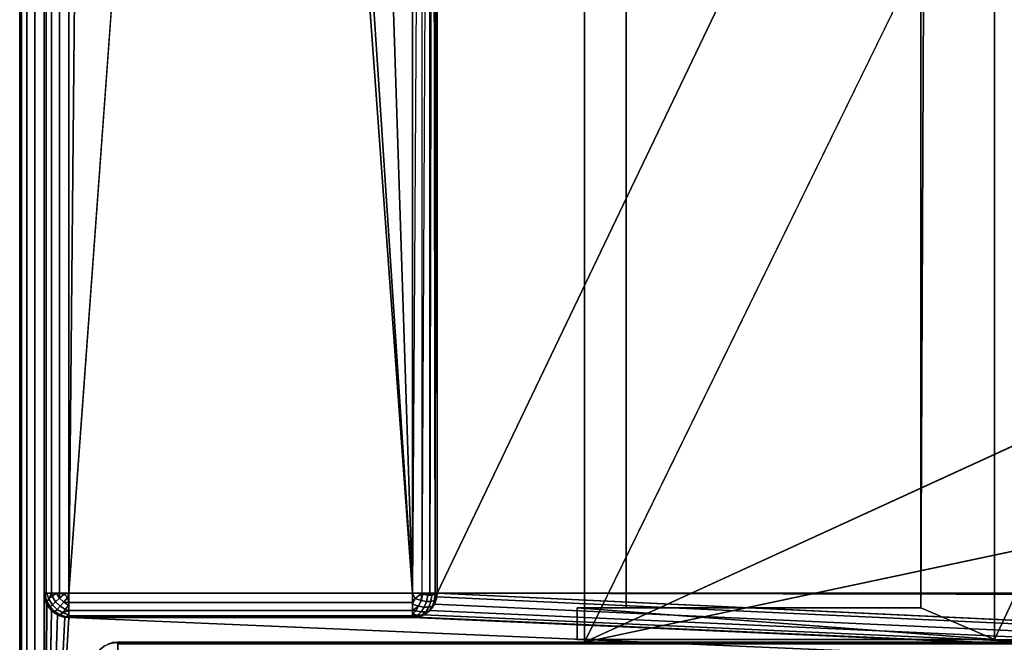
# Model space of a CAD drawing. Header units: millimetres. Extents: x -10 to 413, y -827 to 10.
# Tile 4 of 48: x 0 to 40, y -783 to -758. Entities that reach past the tile are written whole.
import ezdxf

# ---------------------------------------------------------------- set-up
doc = ezdxf.new("R2010")
doc.units = ezdxf.units.MM
doc.header["$MEASUREMENT"] = 0
for name, color, linetype, lineweight in [('0 Misc', 7, 'Continuous', 35), ('10 Raster Images', 7, 'Continuous', 35), ('5 Hatches', 7, 'Continuous', 35)]:
    doc.layers.add(name, color=color, linetype=linetype, lineweight=lineweight)

msp = doc.modelspace()

# ---------------------------------------------------------------- linework, layer by layer
at = {"layer": '0 Misc', "color": 160, "linetype": 'Continuous', "lineweight": 25}
for p, q in [((0, -1, 719.277), (0, -799, 719.277)), ((0, -799, 699.277), (0, -1, 699.277)), ((1, -799, 720.277), (1, -1, 720.277)), ((1, -781, 13.277), (1, -2, 13.277)), ((1, -2, 698.277), (1, -781, 698.277)), ((2, -2, 12.277), (2, -781, 12.277)), ((17, -781, 698.277), (17, -17, 698.277)), ((17, -781, 698.277), (383, -17, 698.277)), ((2, -781, 12.277), (9, -59, 12.277)), ((23, -783, 70.277), (23, -59, 70.277)), ((23, -783, 70.277), (377, -59, 70.277)), ((23, -59, 70.277), (23, -782.9, 93.277)), ((23, -59, 70.277), (23, -781.6, 93.277)), ((36.7, -781.6, 665.277), (39.7, -59.1, 665.277)), ((377, -59, 93.277), (39.7, -782.9, 93.277)), ((39.7, -59.1, 93.277), (39.7, -782.9, 93.277)), ((39.7, -59.1, 665.277), (39.7, -782.9, 665.277)), ((23, -781.6, 93.277), (23, -60.4, 93.277)), ((24.7, -781.6, 93.277), (24.7, -60.4, 93.277)), ((24.7, -60.4, 94.577), (24.7, -781.6, 94.577)), ((36.7, -781.6, 665.277), (36.7, -60.4, 665.277)), ((36.7, -60.4, 94.577), (36.7, -781.6, 94.577)), ((9, -685, 12.277), (2, -781, 12.277)), ((16, -781, 12.277), (9, -685, 12.277)), ((16, -781, 12.277), (10.101, -691.953, 12.277)), ((16, -781, 12.277), (13.297, -698.225, 12.277)), ((16, -781, 12.277), (16, -715, 12.277)), ((17, -781, 698.277), (17, -715.707, 34.484)), ((17, -781, 698.277), (17, -715.891, 34.231)), ((17, -781, 698.277), (17, -715.988, 33.933)), ((17, -716, 13.277), (17, -781, 13.277)), ((17, -781, 698.277), (17, -716, 13.277)), ((17, -781, 698.277), (17, -716, 33.777)), ((23, -783, 70.277), (112.5, -742, 70.277)), ((112.5, -764, 70.277), (23, -783, 70.277)), ((1, -781, 698.277), (1, -781, 13.277)), ((1, -781, 698.277), (1, -799, 698.277)), ((2, -781, 12.277), (16, -781, 12.277)), ((17, -781, 13.277), (17, -781, 698.277)), ((17, -781, 698.277), (383, -781, 698.277)), ((399, -799, 698.277), (17, -781, 698.277)), ((383.293, -781.707, 698.277), (17, -781, 698.277)), ((383.109, -781.454, 698.277), (17, -781, 698.277)), ((383.012, -781.156, 698.277), (17, -781, 698.277)), ((1, -799, 698.277), (1.012, -781.156, 698.277)), ((1, -799, 698.277), (1.109, -781.454, 698.277)), ((399, -799, 698.277), (16.891, -781.454, 698.277)), ((399, -799, 698.277), (16.988, -781.156, 698.277)), ((1, -799, 698.277), (1.293, -781.707, 698.277)), ((1, -799, 698.277), (1.546, -781.891, 698.277)), ((399, -799, 698.277), (16.454, -781.891, 698.277)), ((399, -799, 698.277), (16.707, -781.707, 698.277)), ((22.7, -781.6, 93.277), (23, -781.6, 93.277)), ((22.7, -782.9, 93.277), (22.7, -781.6, 93.277)), ((22.7, -782.9, 665.277), (22.7, -781.6, 665.277)), ((22.7, -781.6, 665.277), (36.7, -781.6, 665.277)), ((22.7, -781.6, 665.277), (22.7, -781.6, 93.277)), ((22.7, -781.6, 665.277), (39.7, -782.9, 665.277)), ((23, -781.6, 93.277), (22.7, -781.6, 665.277)), ((24.7, -781.6, 93.277), (22.7, -781.6, 665.277)), ((24.7, -781.6, 94.577), (22.7, -781.6, 665.277)), ((36.7, -781.6, 94.577), (22.7, -781.6, 665.277)), ((23, -782.9, 93.277), (23, -781.6, 93.277)), ((23, -781.6, 93.277), (24.7, -781.6, 93.277)), ((36.7, -781.6, 94.577), (24.7, -781.6, 94.577)), ((24.7, -781.6, 94.577), (24.7, -781.6, 93.277)), ((36.7, -781.6, 665.277), (36.7, -781.6, 94.577)), ((36.7, -781.6, 665.277), (39.7, -782.9, 665.277)), ((1, -799, 698.277), (1.844, -781.988, 698.277)), ((1, -799, 698.277), (2, -782, 698.277)), ((2, -782, 698.277), (16, -782, 698.277)), ((16, -782, 13.277), (2, -782, 13.277)), ((2, -782, 13.277), (2, -782, 698.277)), ((399, -799, 698.277), (2, -782, 698.277)), ((16, -782, 698.277), (16, -782, 13.277)), ((399, -799, 698.277), (16, -782, 698.277)), ((399, -799, 698.277), (16.156, -781.988, 698.277)), ((4, -783, 13.777), (396, -783, 13.777)), ((396, -783, 694.277), (4, -783, 694.277)), ((4, -783, 694.277), (4, -783, 13.777)), ((23, -783, 70.277), (4, -783, 13.777)), ((23, -783, 70.277), (4, -783, 694.277)), ((23, -783, 93.277), (4, -783, 694.277)), ((40.5, -783, 428.277), (4, -783, 694.277)), ((40.5, -783, 451.277), (4, -783, 694.277)), ((359.5, -783, 451.277), (4, -783, 694.277)), ((23, -782.9, 93.277), (22.7, -782.9, 93.277)), ((39.7, -782.9, 665.277), (22.7, -782.9, 665.277)), ((22.7, -782.9, 665.277), (22.7, -782.9, 93.277)), ((22.7, -782.9, 93.277), (39.7, -782.9, 665.277)), ((23, -783, 93.277), (23, -782.9, 93.277)), ((39.7, -782.9, 93.277), (23, -782.9, 93.277)), ((23, -782.9, 93.277), (377, -783, 93.277)), ((23, -783, 70.277), (23, -782.9, 93.277)), ((23, -782.9, 93.277), (39.7, -782.9, 665.277)), ((377, -783, 93.277), (23, -783, 93.277)), ((23, -783, 70.277), (377, -783, 70.277)), ((23, -783, 93.277), (23, -783, 70.277)), ((396, -783, 13.777), (23, -783, 70.277)), ((23, -783, 93.277), (40.5, -783, 428.277)), ((39.7, -782.9, 665.277), (39.7, -782.9, 93.277)), ((39.7, -782.9, 93.277), (377, -783, 93.277))]:
    msp.add_line(p, q, dxfattribs=at).dxf.unprotected_set("ltscale", 0)
at = {"layer": '0 Misc', "color": 160, "linetype": 'Continuous', "lineweight": 25, "extrusion": (0, 0, -1)}
for centre, start, end in [((-2, -781, -698.277), 270, 0), ((-16, -781, -698.277), 180, 270), ((-4, -784, -694.277), 0, 90)]:
    msp.add_arc(centre, 1, start, end, dxfattribs=at).dxf.unprotected_set("ltscale", 0)
at = {"layer": '0 Misc', "color": 160, "linetype": 'Continuous', "lineweight": 25, "extrusion": (0, 1, 0)}
for centre, start, end in [((-2, 13.277, -781), 270, 0), ((-16, 13.277, -781), 180, 270)]:
    msp.add_arc(centre, 1, start, end, dxfattribs=at).dxf.unprotected_set("ltscale", 0)
at = {"layer": '0 Misc', "color": 160, "linetype": 'Continuous', "lineweight": 25}
for centre, start, end in [((2, -781, 13.277), 180, 270), ((16, -781, 13.277), 270, 0), ((4, -784, 13.777), 90, 180)]:
    msp.add_arc(centre, 1, start, end, dxfattribs=at).dxf.unprotected_set("ltscale", 0)
at = {"layer": '0 Misc', "color": 160, "linetype": 'Continuous', "lineweight": 25, "extrusion": (-1, 0, 0)}
msp.add_arc((781, 13.277, -2), 1, 270, 0, dxfattribs=at).dxf.unprotected_set("ltscale", 0)
at = {"layer": '0 Misc', "color": 160, "linetype": 'Continuous', "lineweight": 25, "extrusion": (1, 0, 0)}
for centre, start, end in [((-781, 13.277, 16), 180, 270), ((-784, 13.777, 4), 270, 0), ((-784, 694.277, 4), 0, 90)]:
    msp.add_arc(centre, 1, start, end, dxfattribs=at).dxf.unprotected_set("ltscale", 0)
at = {"layer": '0 Misc', "color": 7, "lineweight": 25}
for points, invisible_edges in [([(0, -1, 719.277), (0, -799, 699.277), (0, -799, 719.277)], 1), ([(0, -1, 719.277), (0, -1, 699.277), (0, -799, 699.277)], 12), ([(0.076, -799, 698.894), (0, -1, 699.277), (0.076, -1, 698.894)], 1), ([(0.076, -799, 698.894), (0, -799, 699.277), (0, -1, 699.277)], 12), ([(0, -1, 719.277), (0.076, -799, 719.659), (0.076, -1, 719.659)], 1), ([(0, -1, 719.277), (0, -799, 719.277), (0.076, -799, 719.659)], 12), ([(0.293, -799, 698.57), (0.076, -1, 698.894), (0.293, -1, 698.57)], 1), ([(0.293, -799, 698.57), (0.076, -799, 698.894), (0.076, -1, 698.894)], 12), ([(0.293, -799, 719.984), (0.076, -1, 719.659), (0.076, -799, 719.659)], 1), ([(0.293, -799, 719.984), (0.293, -1, 719.984), (0.076, -1, 719.659)], 12), ([(0.617, -799, 698.353), (0.293, -1, 698.57), (0.617, -1, 698.353)], 1), ([(0.617, -799, 698.353), (0.293, -799, 698.57), (0.293, -1, 698.57)], 12), ([(0.617, -799, 720.201), (0.293, -1, 719.984), (0.293, -799, 719.984)], 1), ([(0.617, -799, 720.201), (0.617, -1, 720.201), (0.293, -1, 719.984)], 12), ([(1, -799, 698.277), (0.617, -1, 698.353), (1, -781, 698.277)], 1), ([(1, -799, 698.277), (0.617, -799, 698.353), (0.617, -1, 698.353)], 12), ([(0.617, -1, 698.353), (1, -2, 698.277), (1, -781, 698.277)], 12), ([(1, -799, 720.277), (0.617, -1, 720.201), (0.617, -799, 720.201)], 1), ([(1, -799, 720.277), (1, -1, 720.277), (0.617, -1, 720.201)], 12), ([(39.7, -59.1, 93.277), (39.7, -782.9, 665.277), (39.7, -782.9, 93.277)], 1), ([(39.7, -59.1, 93.277), (39.7, -59.1, 665.277), (39.7, -782.9, 665.277)], 12), ([(24.7, -60.4, 93.277), (23, -781.6, 93.277), (24.7, -781.6, 93.277)], 1), ([(24.7, -60.4, 93.277), (23, -60.4, 93.277), (23, -781.6, 93.277)], 12), ([(24.7, -781.6, 94.577), (24.7, -60.4, 93.277), (24.7, -781.6, 93.277)], 1), ([(24.7, -781.6, 94.577), (24.7, -60.4, 94.577), (24.7, -60.4, 93.277)], 12), ([(36.7, -781.6, 94.577), (24.7, -60.4, 94.577), (24.7, -781.6, 94.577)], 1), ([(36.7, -781.6, 94.577), (36.7, -60.4, 94.577), (24.7, -60.4, 94.577)], 12), ([(36.7, -781.6, 94.577), (36.7, -60.4, 665.277), (36.7, -60.4, 94.577)], 1), ([(36.7, -781.6, 94.577), (36.7, -781.6, 665.277), (36.7, -60.4, 665.277)], 12), ([(1, -781, 698.277), (1.076, -781.383, 13.277), (1.076, -781.383, 698.277)], 1), ([(1, -781, 698.277), (1, -781, 13.277), (1.076, -781.383, 13.277)], 12), ([(17, -781, 13.277), (16.924, -781.383, 698.277), (16.924, -781.383, 13.277)], 1), ([(17, -781, 13.277), (17, -781, 698.277), (16.924, -781.383, 698.277)], 12), ([(1.076, -781.383, 698.277), (1.293, -781.707, 13.277), (1.293, -781.707, 698.277)], 1), ([(1.076, -781.383, 698.277), (1.076, -781.383, 13.277), (1.293, -781.707, 13.277)], 12), ([(16.924, -781.383, 13.277), (16.707, -781.707, 698.277), (16.707, -781.707, 13.277)], 1), ([(16.924, -781.383, 13.277), (16.924, -781.383, 698.277), (16.707, -781.707, 698.277)], 12), ([(1.293, -781.707, 698.277), (1.617, -781.924, 13.277), (1.617, -781.924, 698.277)], 1), ([(1.293, -781.707, 698.277), (1.293, -781.707, 13.277), (1.617, -781.924, 13.277)], 12), ([(2, -782, 13.277), (1.617, -781.924, 698.277), (1.617, -781.924, 13.277)], 1), ([(2, -782, 13.277), (2, -782, 698.277), (1.617, -781.924, 698.277)], 12), ([(16, -782, 698.277), (16.383, -781.924, 13.277), (16.383, -781.924, 698.277)], 1), ([(16, -782, 698.277), (16, -782, 13.277), (16.383, -781.924, 13.277)], 12), ([(16.707, -781.707, 13.277), (16.383, -781.924, 698.277), (16.383, -781.924, 13.277)], 1), ([(16.707, -781.707, 13.277), (16.707, -781.707, 698.277), (16.383, -781.924, 698.277)], 12), ([(23, -782.9, 93.277), (22.7, -781.6, 93.277), (23, -781.6, 93.277)], 1), ([(23, -782.9, 93.277), (22.7, -782.9, 93.277), (22.7, -781.6, 93.277)], 12), ([(22.7, -782.9, 93.277), (22.7, -781.6, 665.277), (22.7, -781.6, 93.277)], 1), ([(22.7, -782.9, 93.277), (22.7, -782.9, 665.277), (22.7, -781.6, 665.277)], 12), ([(2, -782, 13.277), (16, -782, 698.277), (2, -782, 698.277)], 1), ([(2, -782, 13.277), (16, -782, 13.277), (16, -782, 698.277)], 12), ([(4, -783, 694.277), (3.617, -783.076, 13.777), (3.617, -783.076, 694.277)], 1), ([(4, -783, 694.277), (4, -783, 13.777), (3.617, -783.076, 13.777)], 12), ([(396, -783, 694.277), (4, -783.076, 694.659), (396, -783.076, 694.659)], 1), ([(396, -783, 694.277), (4, -783, 694.277), (4, -783.076, 694.659)], 12)]:
    msp.add_3dface(points, dxfattribs=dict(at, invisible_edges=invisible_edges))
at = {"layer": '0 Misc', "color": 164, "lineweight": 25}
for points, invisible_edges in [([(1, -781, 13.277), (1.076, -2, 12.894), (1.076, -781, 12.894)], 1), ([(1, -781, 13.277), (1, -2, 13.277), (1.076, -2, 12.894)], 12), ([(1.293, -2, 12.57), (1.076, -781, 12.894), (1.076, -2, 12.894)], 1), ([(1.293, -2, 12.57), (1.293, -781, 12.57), (1.076, -781, 12.894)], 12), ([(1.617, -2, 12.353), (1.293, -781, 12.57), (1.293, -2, 12.57)], 1), ([(1.617, -2, 12.353), (1.617, -781, 12.353), (1.293, -781, 12.57)], 12), ([(2, -2, 12.277), (1.617, -781, 12.353), (1.617, -2, 12.353)], 1), ([(2, -2, 12.277), (2, -781, 12.277), (1.617, -781, 12.353)], 12), ([(16, -781, 12.277), (16, -715, 12.277), (16.383, -715.383, 12.353)], 1), ([(16, -781, 12.277), (16.383, -715.383, 12.353), (16.383, -781, 12.353)], 1), ([(16.707, -715.707, 12.57), (16.383, -781, 12.353), (16.383, -715.383, 12.353)], 2), ([(16.707, -715.707, 12.57), (16.707, -781, 12.57), (16.383, -781, 12.353)], 12), ([(1.189, -781.248, 12.747), (1.031, -781.107, 13.056), (1.106, -781.002, 12.829)], 1), ([(1.189, -781.248, 12.747), (1.111, -781.345, 12.977), (1.031, -781.107, 13.056)], 12), ([(1.46, -781.354, 12.513), (1.189, -781.248, 12.747), (1.322, -781.134, 12.554)], 1), ([(1.625, -781.208, 12.373), (1.322, -781.134, 12.554), (1.502, -781.01, 12.41)], 1), ([(1.625, -781.208, 12.373), (1.46, -781.354, 12.513), (1.322, -781.134, 12.554)], 12), ([(1.625, -781.208, 12.373), (1.816, -781.048, 12.295), (1.952, -781.184, 12.295)], 12), ([(2, -781, 12.277), (16, -781.383, 12.353), (2, -781.383, 12.353)], 1), ([(2, -781, 12.277), (16, -781, 12.277), (16, -781.383, 12.353)], 12), ([(16.616, -781.087, 12.494), (16.345, -781.3, 12.388), (16.419, -781.05, 12.37)], 1), ([(16.616, -781.087, 12.494), (16.565, -781.341, 12.526), (16.345, -781.3, 12.388)], 12), ([(16.783, -781.087, 12.661), (16.565, -781.341, 12.526), (16.616, -781.087, 12.494)], 1), ([(16.783, -781.087, 12.661), (16.751, -781.341, 12.712), (16.565, -781.341, 12.526)], 12), ([(16.907, -781.05, 12.858), (16.751, -781.341, 12.712), (16.783, -781.087, 12.661)], 1), ([(16.907, -781.05, 12.858), (16.889, -781.3, 12.932), (16.751, -781.341, 12.712)], 12), ([(1.249, -781.565, 12.936), (1.093, -781.419, 13.226), (1.111, -781.345, 12.977)], 1), ([(1.249, -781.565, 12.936), (1.217, -781.616, 13.19), (1.093, -781.419, 13.226)], 12), ([(1.111, -781.345, 12.977), (1.189, -781.248, 12.747), (1.332, -781.476, 12.705)], 12), ([(1.111, -781.345, 12.977), (1.332, -781.476, 12.705), (1.249, -781.565, 12.936)], 1), ([(1.46, -781.354, 12.513), (1.332, -781.476, 12.705), (1.189, -781.248, 12.747)], 12), ([(1.249, -781.565, 12.936), (1.332, -781.476, 12.705), (1.524, -781.668, 12.705)], 12), ([(1.332, -781.476, 12.705), (1.46, -781.354, 12.513), (1.646, -781.54, 12.513)], 12), ([(1.332, -781.476, 12.705), (1.646, -781.54, 12.513), (1.524, -781.668, 12.705)], 1), ([(1.46, -781.354, 12.513), (1.625, -781.208, 12.373), (1.792, -781.375, 12.373)], 12), ([(1.46, -781.354, 12.513), (1.792, -781.375, 12.373), (1.646, -781.54, 12.513)], 1), ([(1.524, -781.668, 12.705), (1.646, -781.54, 12.513), (1.866, -781.678, 12.554)], 12), ([(1.625, -781.208, 12.373), (1.952, -781.184, 12.295), (1.792, -781.375, 12.373)], 1), ([(1.646, -781.54, 12.513), (1.792, -781.375, 12.373), (1.99, -781.498, 12.41)], 12), ([(1.646, -781.54, 12.513), (1.99, -781.498, 12.41), (1.866, -781.678, 12.554)], 1), ([(2, -781.383, 12.353), (16, -781.707, 12.57), (2, -781.707, 12.57)], 1), ([(2, -781.383, 12.353), (16, -781.383, 12.353), (16, -781.707, 12.57)], 12), ([(16.345, -781.3, 12.388), (16.002, -781.448, 12.383), (16.107, -781.221, 12.308)], 1), ([(16.345, -781.3, 12.388), (16.248, -781.53, 12.466), (16.002, -781.448, 12.383)], 12), ([(16.476, -781.572, 12.609), (16.134, -781.723, 12.599), (16.248, -781.53, 12.466)], 1), ([(16.248, -781.53, 12.466), (16.345, -781.3, 12.388), (16.565, -781.341, 12.526)], 12), ([(16.248, -781.53, 12.466), (16.565, -781.341, 12.526), (16.476, -781.572, 12.609)], 1), ([(16.751, -781.341, 12.712), (16.476, -781.572, 12.609), (16.565, -781.341, 12.526)], 1), ([(16.751, -781.341, 12.712), (16.668, -781.572, 12.801), (16.476, -781.572, 12.609)], 12), ([(16.54, -781.764, 12.923), (16.811, -781.53, 13.029), (16.678, -781.723, 13.143)], 1), ([(16.54, -781.764, 12.923), (16.668, -781.572, 12.801), (16.811, -781.53, 13.029)], 12), ([(16.889, -781.3, 12.932), (16.668, -781.572, 12.801), (16.751, -781.341, 12.712)], 1), ([(16.889, -781.3, 12.932), (16.811, -781.53, 13.029), (16.668, -781.572, 12.801)], 12), ([(16.811, -781.53, 13.029), (16.969, -781.221, 13.17), (16.894, -781.448, 13.275)], 1), ([(16.811, -781.53, 13.029), (16.889, -781.3, 12.932), (16.969, -781.221, 13.17)], 12), ([(1.435, -781.751, 12.936), (1.217, -781.616, 13.19), (1.249, -781.565, 12.936)], 1), ([(1.435, -781.751, 12.936), (1.384, -781.783, 13.19), (1.217, -781.616, 13.19)], 12), ([(1.249, -781.565, 12.936), (1.524, -781.668, 12.705), (1.435, -781.751, 12.936)], 1), ([(1.655, -781.889, 12.977), (1.384, -781.783, 13.19), (1.435, -781.751, 12.936)], 1), ([(1.655, -781.889, 12.977), (1.581, -781.907, 13.226), (1.384, -781.783, 13.19)], 12), ([(1.524, -781.668, 12.705), (1.655, -781.889, 12.977), (1.435, -781.751, 12.936)], 1), ([(1.524, -781.668, 12.705), (1.866, -781.678, 12.554), (1.752, -781.811, 12.747)], 1), ([(1.524, -781.668, 12.705), (1.752, -781.811, 12.747), (1.655, -781.889, 12.977)], 12), ([(1.998, -781.894, 12.829), (1.655, -781.889, 12.977), (1.752, -781.811, 12.747)], 1), ([(1.998, -781.894, 12.829), (1.893, -781.969, 13.056), (1.655, -781.889, 12.977)], 12), ([(2, -781.707, 12.57), (16, -781.924, 12.894), (2, -781.924, 12.894)], 1), ([(2, -781.707, 12.57), (16, -781.707, 12.57), (16, -781.924, 12.894)], 12), ([(16, -782, 13.277), (2, -781.924, 12.894), (16, -781.924, 12.894)], 1), ([(16, -782, 13.277), (2, -782, 13.277), (2, -781.924, 12.894)], 12), ([(16.354, -781.764, 12.737), (16.01, -781.867, 12.778), (16.134, -781.723, 12.599)], 1), ([(16.354, -781.764, 12.737), (16.208, -781.904, 12.902), (16.01, -781.867, 12.778)], 12), ([(16.375, -781.904, 13.069), (16.048, -781.982, 13.093), (16.208, -781.904, 12.902)], 1), ([(16.375, -781.904, 13.069), (16.184, -781.982, 13.229), (16.048, -781.982, 13.093)], 12), ([(16.476, -781.572, 12.609), (16.354, -781.764, 12.737), (16.134, -781.723, 12.599)], 12), ([(16.54, -781.764, 12.923), (16.208, -781.904, 12.902), (16.354, -781.764, 12.737)], 1), ([(16.54, -781.764, 12.923), (16.375, -781.904, 13.069), (16.208, -781.904, 12.902)], 12), ([(16.668, -781.572, 12.801), (16.354, -781.764, 12.737), (16.476, -781.572, 12.609)], 1), ([(16.668, -781.572, 12.801), (16.54, -781.764, 12.923), (16.354, -781.764, 12.737)], 12), ([(16.375, -781.904, 13.069), (16.678, -781.723, 13.143), (16.498, -781.867, 13.266)], 1), ([(16.375, -781.904, 13.069), (16.54, -781.764, 12.923), (16.678, -781.723, 13.143)], 12), ([(4, -783, 13.777), (396, -783.076, 13.394), (4, -783.076, 13.394)], 1), ([(4, -783, 13.777), (396, -783, 13.777), (396, -783.076, 13.394)], 12)]:
    msp.add_3dface(points, dxfattribs=dict(at, invisible_edges=invisible_edges))
for points in [[(2, -2, 12.277), (9, -59, 12.277), (2, -781, 12.277)], [(9, -685, 12.277), (2, -781, 12.277), (9, -59, 12.277)], [(2, -781, 12.277), (9, -685, 12.277), (16, -781, 12.277)], [(16, -781, 12.277), (9, -685, 12.277), (10.101, -691.953, 12.277)], [(16, -781, 12.277), (10.101, -691.953, 12.277), (13.297, -698.225, 12.277)], [(16, -781, 12.277), (13.297, -698.225, 12.277), (16, -715, 12.277)], [(16.707, -715.707, 12.57), (16.831, -715.831, 12.721), (16.707, -781, 12.57)], [(16.831, -715.831, 12.721), (16.924, -781, 12.894), (16.707, -781, 12.57)], [(16.831, -715.831, 12.721), (16.924, -715.924, 12.894), (16.924, -781, 12.894)], [(16.924, -781, 12.894), (16.924, -715.924, 12.894), (16.981, -715.981, 13.082)], [(16.924, -781, 12.894), (16.981, -715.981, 13.082), (17, -781, 13.277)], [(16.981, -715.981, 13.082), (17, -716, 13.277), (17, -781, 13.277)], [(1.031, -781.107, 13.056), (1.076, -781.383, 13.277), (1, -781, 13.277)], [(1.076, -781, 12.894), (1.031, -781.107, 13.056), (1, -781, 13.277)], [(1.076, -781, 12.894), (1.106, -781.002, 12.829), (1.031, -781.107, 13.056)], [(1.111, -781.345, 12.977), (1.093, -781.419, 13.226), (1.031, -781.107, 13.056)], [(1.093, -781.419, 13.226), (1.076, -781.383, 13.277), (1.031, -781.107, 13.056)], [(1.076, -781, 12.894), (1.293, -781, 12.57), (1.106, -781.002, 12.829)], [(1.106, -781.002, 12.829), (1.293, -781, 12.57), (1.189, -781.248, 12.747)], [(1.189, -781.248, 12.747), (1.293, -781, 12.57), (1.322, -781.134, 12.554)], [(1.322, -781.134, 12.554), (1.293, -781, 12.57), (1.502, -781.01, 12.41)], [(1.502, -781.01, 12.41), (1.293, -781, 12.57), (1.617, -781, 12.353)], [(1.625, -781.208, 12.373), (1.502, -781.01, 12.41), (1.617, -781, 12.353)], [(1.625, -781.208, 12.373), (1.617, -781, 12.353), (1.816, -781.048, 12.295)], [(1.816, -781.048, 12.295), (1.617, -781, 12.353), (2, -781, 12.277)], [(1.952, -781.184, 12.295), (1.816, -781.048, 12.295), (2, -781, 12.277)], [(1.952, -781.184, 12.295), (2, -781, 12.277), (2, -781.383, 12.353)], [(16.107, -781.221, 12.308), (16, -781.383, 12.353), (16, -781, 12.277)], [(16.383, -781, 12.353), (16.107, -781.221, 12.308), (16, -781, 12.277)], [(16.383, -781, 12.353), (16.345, -781.3, 12.388), (16.107, -781.221, 12.308)], [(16.345, -781.3, 12.388), (16.383, -781, 12.353), (16.419, -781.05, 12.37)], [(16.419, -781.05, 12.37), (16.383, -781, 12.353), (16.707, -781, 12.57)], [(16.419, -781.05, 12.37), (16.707, -781, 12.57), (16.616, -781.087, 12.494)], [(16.783, -781.087, 12.661), (16.616, -781.087, 12.494), (16.707, -781, 12.57)], [(16.924, -781, 12.894), (16.783, -781.087, 12.661), (16.707, -781, 12.57)], [(16.907, -781.05, 12.858), (16.783, -781.087, 12.661), (16.924, -781, 12.894)], [(16.969, -781.221, 13.17), (16.889, -781.3, 12.932), (16.907, -781.05, 12.858)], [(17, -781, 13.277), (16.907, -781.05, 12.858), (16.924, -781, 12.894)], [(16.907, -781.05, 12.858), (17, -781, 13.277), (16.969, -781.221, 13.17)], [(16.924, -781.383, 13.277), (16.969, -781.221, 13.17), (17, -781, 13.277)], [(1.217, -781.616, 13.19), (1.293, -781.707, 13.277), (1.076, -781.383, 13.277)], [(1.093, -781.419, 13.226), (1.217, -781.616, 13.19), (1.076, -781.383, 13.277)], [(2, -781.383, 12.353), (1.792, -781.375, 12.373), (1.952, -781.184, 12.295)], [(1.792, -781.375, 12.373), (2, -781.383, 12.353), (1.99, -781.498, 12.41)], [(2, -781.707, 12.57), (1.866, -781.678, 12.554), (1.99, -781.498, 12.41)], [(2, -781.707, 12.57), (1.99, -781.498, 12.41), (2, -781.383, 12.353)], [(16.002, -781.448, 12.383), (16, -781.383, 12.353), (16.107, -781.221, 12.308)], [(16, -781.707, 12.57), (16, -781.383, 12.353), (16.002, -781.448, 12.383)], [(16, -781.707, 12.57), (16.002, -781.448, 12.383), (16.248, -781.53, 12.466)], [(16.248, -781.53, 12.466), (16.134, -781.723, 12.599), (16, -781.707, 12.57)], [(16.707, -781.707, 13.277), (16.678, -781.723, 13.143), (16.811, -781.53, 13.029)], [(16.707, -781.707, 13.277), (16.894, -781.448, 13.275), (16.924, -781.383, 13.277)], [(16.707, -781.707, 13.277), (16.811, -781.53, 13.029), (16.894, -781.448, 13.275)], [(16.924, -781.383, 13.277), (16.894, -781.448, 13.275), (16.969, -781.221, 13.17)], [(1.217, -781.616, 13.19), (1.384, -781.783, 13.19), (1.293, -781.707, 13.277)], [(1.293, -781.707, 13.277), (1.581, -781.907, 13.226), (1.617, -781.924, 13.277)], [(1.293, -781.707, 13.277), (1.384, -781.783, 13.19), (1.581, -781.907, 13.226)], [(1.581, -781.907, 13.226), (1.655, -781.889, 12.977), (1.617, -781.924, 13.277)], [(1.893, -781.969, 13.056), (1.617, -781.924, 13.277), (1.655, -781.889, 12.977)], [(1.893, -781.969, 13.056), (2, -782, 13.277), (1.617, -781.924, 13.277)], [(1.752, -781.811, 12.747), (1.866, -781.678, 12.554), (2, -781.707, 12.57)], [(1.998, -781.894, 12.829), (1.752, -781.811, 12.747), (2, -781.707, 12.57)], [(2, -781.924, 12.894), (1.893, -781.969, 13.056), (1.998, -781.894, 12.829)], [(2, -781.924, 12.894), (2, -782, 13.277), (1.893, -781.969, 13.056)], [(2, -781.924, 12.894), (1.998, -781.894, 12.829), (2, -781.707, 12.57)], [(16, -781.707, 12.57), (16.01, -781.867, 12.778), (16, -781.924, 12.894)], [(16, -781.707, 12.57), (16.134, -781.723, 12.599), (16.01, -781.867, 12.778)], [(16.208, -781.904, 12.902), (16, -781.924, 12.894), (16.01, -781.867, 12.778)], [(16, -781.924, 12.894), (16.208, -781.904, 12.902), (16.048, -781.982, 13.093)], [(16.184, -781.982, 13.229), (16.383, -781.924, 13.277), (16, -782, 13.277)], [(16.048, -781.982, 13.093), (16, -782, 13.277), (16, -781.924, 12.894)], [(16.375, -781.904, 13.069), (16.383, -781.924, 13.277), (16.184, -781.982, 13.229)], [(16.383, -781.924, 13.277), (16.375, -781.904, 13.069), (16.498, -781.867, 13.266)], [(16.383, -781.924, 13.277), (16.498, -781.867, 13.266), (16.707, -781.707, 13.277)], [(16.707, -781.707, 13.277), (16.498, -781.867, 13.266), (16.678, -781.723, 13.143)], [(16.048, -781.982, 13.093), (16.184, -781.982, 13.229), (16, -782, 13.277)], [(3.617, -783.076, 13.777), (4, -783, 13.777), (3.816, -783.018, 13.729)], [(3.816, -783.018, 13.729), (4, -783, 13.777), (3.952, -783.018, 13.593)], [(3.952, -783.018, 13.593), (4, -783, 13.777), (4, -783.076, 13.394)]]:
    msp.add_3dface(points, dxfattribs=at)
at = {"layer": '0 Misc', "color": 7, "lineweight": 25}
for points in [[(17, -781, 698.277), (17, -715.707, 34.484), (17, -17, 698.277)], [(383, -17, 698.277), (17, -781, 698.277), (17, -17, 698.277)], [(17, -781, 698.277), (383, -17, 698.277), (383, -781, 698.277)], [(377, -59, 70.277), (23, -783, 70.277), (23, -59, 70.277)], [(23, -783, 70.277), (377, -59, 70.277), (112.5, -742, 70.277)], [(23, -783, 70.277), (23, -782.9, 93.277), (23, -59, 70.277)], [(23, -59, 70.277), (23, -782.9, 93.277), (23, -781.6, 93.277)], [(23, -59, 70.277), (23, -781.6, 93.277), (23, -60.4, 93.277)], [(36.7, -781.6, 665.277), (39.7, -782.9, 665.277), (39.7, -59.1, 665.277)], [(39.7, -59.1, 665.277), (36.7, -60.4, 665.277), (36.7, -781.6, 665.277)], [(377, -59, 93.277), (39.7, -59.1, 93.277), (39.7, -782.9, 93.277)], [(377, -59, 93.277), (39.7, -782.9, 93.277), (377, -783, 93.277)], [(17, -781, 698.277), (17, -715.891, 34.231), (17, -715.707, 34.484)], [(17, -781, 698.277), (17, -715.988, 33.933), (17, -715.891, 34.231)], [(17, -781, 698.277), (17, -716, 33.777), (17, -715.988, 33.933)], [(17, -716, 13.277), (17, -781, 698.277), (17, -781, 13.277)], [(17, -781, 698.277), (17, -716, 13.277), (17, -716, 33.777)], [(112.5, -764, 70.277), (23, -783, 70.277), (112.5, -742, 70.277)], [(23, -783, 70.277), (112.5, -764, 70.277), (377, -783, 70.277)], [(1.012, -781.156, 698.277), (1, -799, 698.277), (1, -781, 698.277)], [(399, -799, 698.277), (16.988, -781.156, 698.277), (17, -781, 698.277)], [(399, -799, 698.277), (17, -781, 698.277), (383.293, -781.707, 698.277)], [(383.293, -781.707, 698.277), (17, -781, 698.277), (383.109, -781.454, 698.277)], [(383.109, -781.454, 698.277), (17, -781, 698.277), (383.012, -781.156, 698.277)], [(383.012, -781.156, 698.277), (17, -781, 698.277), (383, -781, 698.277)], [(1, -799, 698.277), (1.012, -781.156, 698.277), (1.109, -781.454, 698.277)], [(1, -799, 698.277), (1.109, -781.454, 698.277), (1.293, -781.707, 698.277)], [(399, -799, 698.277), (16.707, -781.707, 698.277), (16.891, -781.454, 698.277)], [(399, -799, 698.277), (16.891, -781.454, 698.277), (16.988, -781.156, 698.277)], [(1, -799, 698.277), (1.293, -781.707, 698.277), (1.546, -781.891, 698.277)], [(1, -799, 698.277), (1.546, -781.891, 698.277), (1.844, -781.988, 698.277)], [(399, -799, 698.277), (16.156, -781.988, 698.277), (16.454, -781.891, 698.277)], [(399, -799, 698.277), (16.454, -781.891, 698.277), (16.707, -781.707, 698.277)], [(39.7, -782.9, 665.277), (22.7, -781.6, 665.277), (22.7, -782.9, 665.277)], [(22.7, -781.6, 665.277), (39.7, -782.9, 665.277), (36.7, -781.6, 665.277)], [(22.7, -781.6, 665.277), (23, -781.6, 93.277), (22.7, -781.6, 93.277)], [(23, -781.6, 93.277), (22.7, -781.6, 665.277), (24.7, -781.6, 93.277)], [(24.7, -781.6, 93.277), (22.7, -781.6, 665.277), (24.7, -781.6, 94.577)], [(24.7, -781.6, 94.577), (22.7, -781.6, 665.277), (36.7, -781.6, 94.577)], [(36.7, -781.6, 94.577), (22.7, -781.6, 665.277), (36.7, -781.6, 665.277)], [(1, -799, 698.277), (1.844, -781.988, 698.277), (2, -782, 698.277)], [(1, -799, 698.277), (2, -782, 698.277), (399, -799, 698.277)], [(399, -799, 698.277), (2, -782, 698.277), (16, -782, 698.277)], [(399, -799, 698.277), (16, -782, 698.277), (16.156, -781.988, 698.277)], [(3.816, -783.018, 694.324), (4, -783, 694.277), (3.617, -783.076, 694.277)], [(3.952, -783.018, 694.461), (4, -783, 694.277), (3.816, -783.018, 694.324)], [(4, -783.076, 694.659), (4, -783, 694.277), (3.952, -783.018, 694.461)], [(4, -783, 13.777), (23, -783, 70.277), (396, -783, 13.777)], [(23, -783, 70.277), (4, -783, 13.777), (4, -783, 694.277)], [(23, -783, 70.277), (4, -783, 694.277), (23, -783, 93.277)], [(23, -783, 93.277), (4, -783, 694.277), (40.5, -783, 428.277)], [(40.5, -783, 428.277), (4, -783, 694.277), (40.5, -783, 451.277)], [(40.5, -783, 451.277), (4, -783, 694.277), (359.5, -783, 451.277)], [(396, -783, 694.277), (359.5, -783, 451.277), (4, -783, 694.277)], [(23, -782.9, 93.277), (39.7, -782.9, 665.277), (22.7, -782.9, 93.277)], [(22.7, -782.9, 93.277), (39.7, -782.9, 665.277), (22.7, -782.9, 665.277)], [(377, -783, 93.277), (23, -782.9, 93.277), (23, -783, 93.277)], [(23, -782.9, 93.277), (377, -783, 93.277), (39.7, -782.9, 93.277)], [(23, -782.9, 93.277), (23, -783, 70.277), (23, -783, 93.277)], [(39.7, -782.9, 665.277), (23, -782.9, 93.277), (39.7, -782.9, 93.277)], [(23, -783, 93.277), (40.5, -783, 428.277), (377, -783, 93.277)], [(377, -783, 70.277), (396, -783, 13.777), (23, -783, 70.277)]]:
    msp.add_3dface(points, dxfattribs=at)
at = {"layer": '10 Raster Images', "color": 160, "linetype": 'Continuous', "lineweight": 25}
for p, q in [((2, -2, 12.277), (2, -781, 12.277)), ((17, -781, 698.277), (17, -17, 698.277)), ((17, -17, 698.277), (17, -781, 698.277)), ((23, -59, 70.277), (23, -783, 70.277)), ((23, -783, 70.277), (23, -59, 70.277)), ((39.7, -782.9, 93.277), (39.7, -59.1, 93.277)), ((39.7, -59.1, 665.277), (39.7, -782.9, 665.277)), ((23, -60.4, 93.277), (23, -781.6, 93.277)), ((36.7, -781.6, 665.277), (36.7, -60.4, 665.277)), ((16, -781, 12.277), (16, -715, 12.277)), ((17, -716, 13.277), (17, -781, 13.277)), ((1.012, -781.156, 698.277), (1, -781, 698.277)), ((1, -781, 698.277), (1, -799, 698.277)), ((2, -781, 12.277), (16, -781, 12.277)), ((17, -781, 698.277), (16.988, -781.156, 698.277)), ((17, -781, 13.277), (17, -781, 698.277)), ((1.109, -781.454, 698.277), (1.012, -781.156, 698.277)), ((1.293, -781.707, 698.277), (1.109, -781.454, 698.277)), ((16.891, -781.454, 698.277), (16.707, -781.707, 698.277)), ((16.988, -781.156, 698.277), (16.891, -781.454, 698.277)), ((1.546, -781.891, 698.277), (1.293, -781.707, 698.277)), ((1.844, -781.988, 698.277), (1.546, -781.891, 698.277)), ((16.454, -781.891, 698.277), (16.156, -781.988, 698.277)), ((16.707, -781.707, 698.277), (16.454, -781.891, 698.277)), ((22.7, -782.9, 665.277), (22.7, -781.6, 665.277)), ((22.7, -781.6, 665.277), (36.7, -781.6, 665.277)), ((22.7, -781.6, 665.277), (22.7, -781.6, 93.277)), ((22.7, -781.6, 93.277), (23, -781.6, 93.277)), ((36.7, -781.6, 665.277), (22.7, -781.6, 665.277)), ((23, -781.6, 93.277), (23, -782.9, 93.277)), ((23, -781.6, 93.277), (24.7, -781.6, 93.277)), ((24.7, -781.6, 93.277), (24.7, -781.6, 94.577)), ((24.7, -781.6, 94.577), (36.7, -781.6, 94.577)), ((36.7, -781.6, 94.577), (36.7, -781.6, 665.277)), ((2, -782, 698.277), (1.844, -781.988, 698.277)), ((16, -782, 698.277), (2, -782, 698.277)), ((16.156, -781.988, 698.277), (16, -782, 698.277)), ((4, -783, 13.777), (396, -783, 13.777)), ((4, -783, 694.277), (4, -783, 13.777)), ((396, -783, 694.277), (4, -783, 694.277)), ((39.7, -782.9, 665.277), (22.7, -782.9, 665.277)), ((23, -782.9, 93.277), (22.7, -782.9, 93.277)), ((22.7, -782.9, 93.277), (22.7, -782.9, 665.277)), ((22.7, -782.9, 665.277), (39.7, -782.9, 665.277)), ((23, -783, 93.277), (23, -782.9, 93.277)), ((23, -782.9, 93.277), (39.7, -782.9, 93.277)), ((23, -782.9, 93.277), (23, -783, 93.277)), ((39.7, -782.9, 93.277), (23, -782.9, 93.277)), ((377, -783, 93.277), (23, -783, 93.277)), ((23, -783, 70.277), (377, -783, 70.277)), ((23, -783, 93.277), (23, -783, 70.277)), ((23, -783, 70.277), (23, -783, 93.277)), ((23, -783, 93.277), (377, -783, 93.277)), ((377, -783, 70.277), (23, -783, 70.277)), ((39.7, -782.9, 665.277), (39.7, -782.9, 93.277))]:
    msp.add_line(p, q, dxfattribs=at).dxf.unprotected_set("ltscale", 0)
at = {"layer": '5 Hatches', "color": 7, "lineweight": 25}
for points, invisible_edges in [([(399, -799, 720.277), (1, -1, 720.277), (1, -799, 720.277)], 1), ([(399, -799, 720.277), (399, -1, 720.277), (1, -1, 720.277)], 12), ([(1, -781, 698.277), (1, -2, 13.277), (1, -781, 13.277)], 1), ([(1, -781, 698.277), (1, -2, 698.277), (1, -2, 13.277)], 12)]:
    msp.add_3dface(points, dxfattribs=dict(at, invisible_edges=invisible_edges))

doc.saveas('drawing.dxf')
